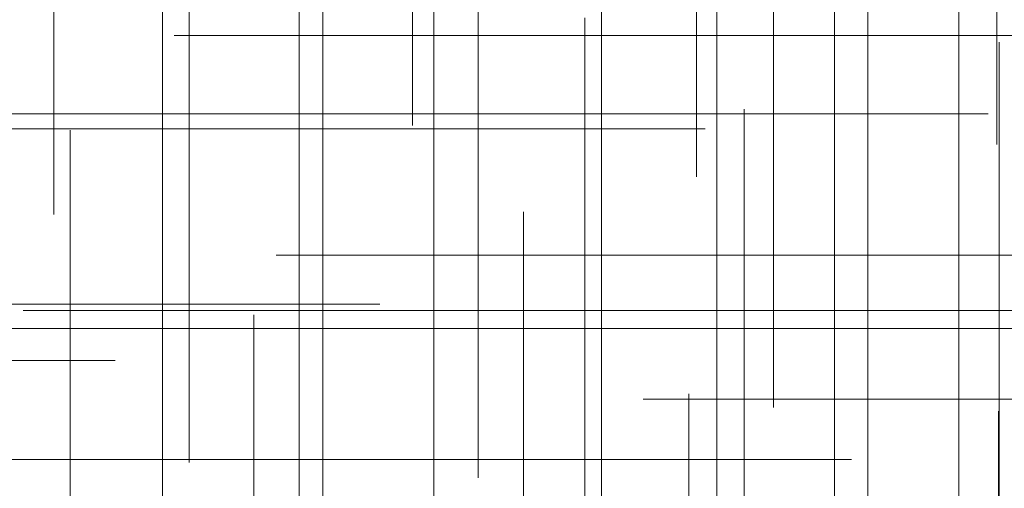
# Model space of a CAD drawing. Header units: millimetres. Extents: x -50 to 901, y -50 to 714.
# Tile 43 of 186: x -24.05 to -16.04, y 7.2 to 11.01. Entities that reach past the tile are written whole.
import ezdxf

# ---------------------------------------------------------------- set-up
doc = ezdxf.new("R2010")
doc.units = ezdxf.units.MM

# ---------------------------------------------------------------- blocks, each defined once
blk = doc.blocks.new('SW_CENTERMARKSYMBOL_61')
at = {"color": 0, "linetype": 'Continuous', "lineweight": 18}
for p, q in [((0, 5), (0, 5.9011)), ((0, 0), (0, 5))]:
    blk.add_line(p, q, dxfattribs=at)
blk = doc.blocks.new('SW_CENTERMARKSYMBOL_75')
at = {"color": 0, "linetype": 'Continuous', "lineweight": 18}
for p, q in [((-5, 0), (-5.9011, 0)), ((0, 0), (-5, 0))]:
    blk.add_line(p, q, dxfattribs=at)
blk = doc.blocks.new('SW_CENTERMARKSYMBOL_99')
at = {"color": 0, "linetype": 'Continuous', "lineweight": 18}
blk.add_line((0, 5), (0, 5.9011), dxfattribs=at)
blk = doc.blocks.new('SW_CENTERMARKSYMBOL_104')
at = {"color": 0, "linetype": 'Continuous', "lineweight": 18}
blk.add_line((0, 0), (0, 5), dxfattribs=at)
blk = doc.blocks.new('SW_CENTERMARKSYMBOL_105')
at = {"color": 0, "linetype": 'Continuous', "lineweight": 18}
for p, q in [((0, 0), (0, 5)), ((-5, 0), (-5.6463, 0)), ((0, 0), (-5, 0)), ((0, 0), (0, -5)), ((0, 0), (5, 0))]:
    blk.add_line(p, q, dxfattribs=at)
blk = doc.blocks.new('SW_CENTERMARKSYMBOL_106')
at = {"color": 0, "linetype": 'Continuous', "lineweight": 18}
for q in [(0, 5), (-5, 0), (0, -5), (5, 0)]:
    blk.add_line((0, 0), q, dxfattribs=at)
blk = doc.blocks.new('SW_CENTERMARKSYMBOL_107')
at = {"color": 0, "linetype": 'Continuous', "lineweight": 18}
for p, q in [((0, 0), (0, 5)), ((0, 0), (-5, 0)), ((0, 0), (0, -5)), ((0, 0), (5, 0)), ((5, 0), (5.6063, 0))]:
    blk.add_line(p, q, dxfattribs=at)
blk = doc.blocks.new('SW_CENTERMARKSYMBOL_108')
at = {"color": 0, "linetype": 'Continuous', "lineweight": 18}
for p, q in [((0, 0), (0, 5)), ((-5, 0), (-5.5549, 0)), ((0, 0), (-5, 0)), ((0, 0), (0, -5)), ((0, 0), (5, 0))]:
    blk.add_line(p, q, dxfattribs=at)
blk = doc.blocks.new('SW_CENTERMARKSYMBOL_111')
at = {"color": 0, "linetype": 'Continuous', "lineweight": 18}
for p, q in [((0, 0), (5, 0)), ((5, 0), (5.6585, 0))]:
    blk.add_line(p, q, dxfattribs=at)
blk = doc.blocks.new('SW_CENTERMARKSYMBOL_113')
at = {"color": 0, "linetype": 'Continuous', "lineweight": 18}
for p, q in [((0, 5), (0, 5.5549)), ((0, 0), (0, 5))]:
    blk.add_line(p, q, dxfattribs=at)
blk = doc.blocks.new('SW_CENTERMARKSYMBOL_114')
at = {"color": 0, "linetype": 'Continuous', "lineweight": 18}
blk.add_line((0, 0), (0, 5), dxfattribs=at)
blk = doc.blocks.new('SW_CENTERMARKSYMBOL_115')
at = {"color": 0, "linetype": 'Continuous', "lineweight": 18}
for p, q in [((0, 5), (0, 5.5209)), ((0, 0), (0, 5))]:
    blk.add_line(p, q, dxfattribs=at)
blk = doc.blocks.new('SW_CENTERMARKSYMBOL_116')
at = {"color": 0, "linetype": 'Continuous', "lineweight": 18}
for p, q in [((0, 0), (0, 5)), ((0, 0), (-5, 0)), ((0, 0), (0, -5)), ((0, 0), (5, 0)), ((5, 0), (5.6063, 0))]:
    blk.add_line(p, q, dxfattribs=at)
blk = doc.blocks.new('SW_CENTERMARKSYMBOL_118')
at = {"color": 0, "linetype": 'Continuous', "lineweight": 18}
for p, q in [((0, 0), (5, 0)), ((5, 0), (5.6585, 0))]:
    blk.add_line(p, q, dxfattribs=at)
blk = doc.blocks.new('SW_CENTERMARKSYMBOL_119')
at = {"color": 0, "linetype": 'Continuous', "lineweight": 18}
for p, q in [((0, 0), (5, 0)), ((5, 0), (5.6932, 0))]:
    blk.add_line(p, q, dxfattribs=at)
blk = doc.blocks.new('SW_CENTERMARKSYMBOL_120')
at = {"color": 0, "linetype": 'Continuous', "lineweight": 18}
for p, q in [((0, 0), (0, -5)), ((0, -5), (0, -5.5209))]:
    blk.add_line(p, q, dxfattribs=at)
blk = doc.blocks.new('SW_CENTERMARKSYMBOL_121')
at = {"color": 0, "linetype": 'Continuous', "lineweight": 18}
for p, q in [((0, 0), (0, -5)), ((0, -5), (0, -5.6063))]:
    blk.add_line(p, q, dxfattribs=at)
blk = doc.blocks.new('SW_CENTERMARKSYMBOL_122')
at = {"color": 0, "linetype": 'Continuous', "lineweight": 18}
for p, q in [((0, 0), (0, -5)), ((0, -5), (0, -5.6585))]:
    blk.add_line(p, q, dxfattribs=at)
blk = doc.blocks.new('SW_CENTERMARKSYMBOL_124')
at = {"color": 0, "linetype": 'Continuous', "lineweight": 18}
for p, q in [((0, 0), (0, -5)), ((0, -5), (0, -5.5209))]:
    blk.add_line(p, q, dxfattribs=at)
blk = doc.blocks.new('SW_CENTERMARKSYMBOL_128')
at = {"color": 0, "linetype": 'Continuous', "lineweight": 18}
for p, q in [((0, 0), (0, 5)), ((-5, 0), (-5.6463, 0)), ((0, 0), (-5, 0)), ((0, 0), (0, -5)), ((0, 0), (5, 0))]:
    blk.add_line(p, q, dxfattribs=at)
blk = doc.blocks.new('SW_CENTERMARKSYMBOL_129')
at = {"color": 0, "linetype": 'Continuous', "lineweight": 18}
blk.add_line((0, 0), (0, -5), dxfattribs=at)
blk = doc.blocks.new('SW_CENTERMARKSYMBOL_130')
at = {"color": 0, "linetype": 'Continuous', "lineweight": 18}
for p, q in [((0, 0), (0, -5)), ((0, -5), (0, -5.6063))]:
    blk.add_line(p, q, dxfattribs=at)
blk = doc.blocks.new('SW_CENTERMARKSYMBOL_131')
at = {"color": 0, "linetype": 'Continuous', "lineweight": 18}
for p, q in [((0, 0), (0, -5)), ((0, -5), (0, -5.6585))]:
    blk.add_line(p, q, dxfattribs=at)
blk = doc.blocks.new('SW_CENTERMARKSYMBOL_132')
at = {"color": 0, "linetype": 'Continuous', "lineweight": 18}
for p, q in [((0, 0), (0, -5)), ((0, -5), (0, -5.6585))]:
    blk.add_line(p, q, dxfattribs=at)
blk = doc.blocks.new('SW_CENTERMARKSYMBOL_154')
at = {"color": 0, "linetype": 'Continuous', "lineweight": 18}
for p, q in [((0, 5), (0, 5.5549)), ((0, 0), (0, 5))]:
    blk.add_line(p, q, dxfattribs=at)
blk = doc.blocks.new('SW_CENTERMARKSYMBOL_155')
at = {"color": 0, "linetype": 'Continuous', "lineweight": 18}
for p, q in [((0, 5), (0, 5.6463)), ((0, 0), (0, 5))]:
    blk.add_line(p, q, dxfattribs=at)
blk = doc.blocks.new('SW_CENTERMARKSYMBOL_156')
at = {"color": 0, "linetype": 'Continuous', "lineweight": 18}
for p, q in [((0, 5), (0, 5.5209)), ((0, 0), (0, 5))]:
    blk.add_line(p, q, dxfattribs=at)
blk = doc.blocks.new('SW_CENTERMARKSYMBOL_157')
at = {"color": 0, "linetype": 'Continuous', "lineweight": 18}
for p, q in [((0, 5), (0, 5.6063)), ((0, 0), (0, 5))]:
    blk.add_line(p, q, dxfattribs=at)
blk = doc.blocks.new('SW_CENTERMARKSYMBOL_624')
at = {"color": 0, "linetype": 'Continuous', "lineweight": 18}
for p, q in [((0, 5), (0, 5.9011)), ((0, 0), (0, 5))]:
    blk.add_line(p, q, dxfattribs=at)
blk = doc.blocks.new('SW_CENTERMARKSYMBOL_638')
at = {"color": 0, "linetype": 'Continuous', "lineweight": 18}
for p, q in [((-5, 0), (-5.9011, 0)), ((0, 0), (-5, 0))]:
    blk.add_line(p, q, dxfattribs=at)
blk = doc.blocks.new('SW_CENTERMARKSYMBOL_662')
at = {"color": 0, "linetype": 'Continuous', "lineweight": 18}
blk.add_line((0, 5), (0, 5.9011), dxfattribs=at)
blk = doc.blocks.new('SW_CENTERMARKSYMBOL_667')
at = {"color": 0, "linetype": 'Continuous', "lineweight": 18}
blk.add_line((0, 0), (0, 5), dxfattribs=at)
blk = doc.blocks.new('SW_CENTERMARKSYMBOL_668')
at = {"color": 0, "linetype": 'Continuous', "lineweight": 18}
for p, q in [((0, 0), (0, 5)), ((-5, 0), (-5.6463, 0)), ((0, 0), (-5, 0)), ((0, 0), (0, -5)), ((0, 0), (5, 0))]:
    blk.add_line(p, q, dxfattribs=at)
blk = doc.blocks.new('SW_CENTERMARKSYMBOL_669')
at = {"color": 0, "linetype": 'Continuous', "lineweight": 18}
for q in [(0, 5), (-5, 0), (0, -5), (5, 0)]:
    blk.add_line((0, 0), q, dxfattribs=at)
blk = doc.blocks.new('SW_CENTERMARKSYMBOL_670')
at = {"color": 0, "linetype": 'Continuous', "lineweight": 18}
for p, q in [((0, 0), (0, 5)), ((0, 0), (-5, 0)), ((0, 0), (0, -5)), ((0, 0), (5, 0)), ((5, 0), (5.6063, 0))]:
    blk.add_line(p, q, dxfattribs=at)
blk = doc.blocks.new('SW_CENTERMARKSYMBOL_671')
at = {"color": 0, "linetype": 'Continuous', "lineweight": 18}
for p, q in [((0, 0), (0, 5)), ((-5, 0), (-5.5549, 0)), ((0, 0), (-5, 0)), ((0, 0), (0, -5)), ((0, 0), (5, 0))]:
    blk.add_line(p, q, dxfattribs=at)
blk = doc.blocks.new('SW_CENTERMARKSYMBOL_674')
at = {"color": 0, "linetype": 'Continuous', "lineweight": 18}
for p, q in [((0, 0), (5, 0)), ((5, 0), (5.6585, 0))]:
    blk.add_line(p, q, dxfattribs=at)
blk = doc.blocks.new('SW_CENTERMARKSYMBOL_676')
at = {"color": 0, "linetype": 'Continuous', "lineweight": 18}
for p, q in [((0, 5), (0, 5.5549)), ((0, 0), (0, 5))]:
    blk.add_line(p, q, dxfattribs=at)
blk = doc.blocks.new('SW_CENTERMARKSYMBOL_677')
at = {"color": 0, "linetype": 'Continuous', "lineweight": 18}
blk.add_line((0, 0), (0, 5), dxfattribs=at)
blk = doc.blocks.new('SW_CENTERMARKSYMBOL_678')
at = {"color": 0, "linetype": 'Continuous', "lineweight": 18}
for p, q in [((0, 5), (0, 5.5209)), ((0, 0), (0, 5))]:
    blk.add_line(p, q, dxfattribs=at)
blk = doc.blocks.new('SW_CENTERMARKSYMBOL_679')
at = {"color": 0, "linetype": 'Continuous', "lineweight": 18}
for p, q in [((0, 0), (0, 5)), ((0, 0), (-5, 0)), ((0, 0), (0, -5)), ((0, 0), (5, 0)), ((5, 0), (5.6063, 0))]:
    blk.add_line(p, q, dxfattribs=at)
blk = doc.blocks.new('SW_CENTERMARKSYMBOL_681')
at = {"color": 0, "linetype": 'Continuous', "lineweight": 18}
for p, q in [((0, 0), (5, 0)), ((5, 0), (5.6585, 0))]:
    blk.add_line(p, q, dxfattribs=at)
blk = doc.blocks.new('SW_CENTERMARKSYMBOL_682')
at = {"color": 0, "linetype": 'Continuous', "lineweight": 18}
for p, q in [((0, 0), (5, 0)), ((5, 0), (5.6932, 0))]:
    blk.add_line(p, q, dxfattribs=at)
blk = doc.blocks.new('SW_CENTERMARKSYMBOL_683')
at = {"color": 0, "linetype": 'Continuous', "lineweight": 18}
for p, q in [((0, 0), (0, -5)), ((0, -5), (0, -5.5209))]:
    blk.add_line(p, q, dxfattribs=at)
blk = doc.blocks.new('SW_CENTERMARKSYMBOL_684')
at = {"color": 0, "linetype": 'Continuous', "lineweight": 18}
for p, q in [((0, 0), (0, -5)), ((0, -5), (0, -5.6063))]:
    blk.add_line(p, q, dxfattribs=at)
blk = doc.blocks.new('SW_CENTERMARKSYMBOL_685')
at = {"color": 0, "linetype": 'Continuous', "lineweight": 18}
for p, q in [((0, 0), (0, -5)), ((0, -5), (0, -5.6585))]:
    blk.add_line(p, q, dxfattribs=at)
blk = doc.blocks.new('SW_CENTERMARKSYMBOL_687')
at = {"color": 0, "linetype": 'Continuous', "lineweight": 18}
for p, q in [((0, 0), (0, -5)), ((0, -5), (0, -5.5209))]:
    blk.add_line(p, q, dxfattribs=at)
blk = doc.blocks.new('SW_CENTERMARKSYMBOL_691')
at = {"color": 0, "linetype": 'Continuous', "lineweight": 18}
for p, q in [((0, 0), (0, 5)), ((-5, 0), (-5.6463, 0)), ((0, 0), (-5, 0)), ((0, 0), (0, -5)), ((0, 0), (5, 0))]:
    blk.add_line(p, q, dxfattribs=at)
blk = doc.blocks.new('SW_CENTERMARKSYMBOL_692')
at = {"color": 0, "linetype": 'Continuous', "lineweight": 18}
blk.add_line((0, 0), (0, -5), dxfattribs=at)
blk = doc.blocks.new('SW_CENTERMARKSYMBOL_693')
at = {"color": 0, "linetype": 'Continuous', "lineweight": 18}
for p, q in [((0, 0), (0, -5)), ((0, -5), (0, -5.6063))]:
    blk.add_line(p, q, dxfattribs=at)
blk = doc.blocks.new('SW_CENTERMARKSYMBOL_694')
at = {"color": 0, "linetype": 'Continuous', "lineweight": 18}
for p, q in [((0, 0), (0, -5)), ((0, -5), (0, -5.6585))]:
    blk.add_line(p, q, dxfattribs=at)
blk = doc.blocks.new('SW_CENTERMARKSYMBOL_695')
at = {"color": 0, "linetype": 'Continuous', "lineweight": 18}
for p, q in [((0, 0), (0, -5)), ((0, -5), (0, -5.6585))]:
    blk.add_line(p, q, dxfattribs=at)
blk = doc.blocks.new('SW_CENTERMARKSYMBOL_717')
at = {"color": 0, "linetype": 'Continuous', "lineweight": 18}
for p, q in [((0, 5), (0, 5.5549)), ((0, 0), (0, 5))]:
    blk.add_line(p, q, dxfattribs=at)
blk = doc.blocks.new('SW_CENTERMARKSYMBOL_718')
at = {"color": 0, "linetype": 'Continuous', "lineweight": 18}
for p, q in [((0, 5), (0, 5.6463)), ((0, 0), (0, 5))]:
    blk.add_line(p, q, dxfattribs=at)
blk = doc.blocks.new('SW_CENTERMARKSYMBOL_719')
at = {"color": 0, "linetype": 'Continuous', "lineweight": 18}
for p, q in [((0, 5), (0, 5.5209)), ((0, 0), (0, 5))]:
    blk.add_line(p, q, dxfattribs=at)
blk = doc.blocks.new('SW_CENTERMARKSYMBOL_720')
at = {"color": 0, "linetype": 'Continuous', "lineweight": 18}
for p, q in [((0, 5), (0, 5.6063)), ((0, 0), (0, 5))]:
    blk.add_line(p, q, dxfattribs=at)
blk = doc.blocks.new('SW_CENTERMARKSYMBOL_1187')
at = {"color": 0, "linetype": 'Continuous', "lineweight": 18}
for p, q in [((0, 5), (0, 5.9011)), ((0, 0), (0, 5))]:
    blk.add_line(p, q, dxfattribs=at)
blk = doc.blocks.new('SW_CENTERMARKSYMBOL_1201')
at = {"color": 0, "linetype": 'Continuous', "lineweight": 18}
for p, q in [((-5, 0), (-5.9011, 0)), ((0, 0), (-5, 0))]:
    blk.add_line(p, q, dxfattribs=at)
blk = doc.blocks.new('SW_CENTERMARKSYMBOL_1225')
at = {"color": 0, "linetype": 'Continuous', "lineweight": 18}
blk.add_line((0, 5), (0, 5.9011), dxfattribs=at)
blk = doc.blocks.new('SW_CENTERMARKSYMBOL_1230')
at = {"color": 0, "linetype": 'Continuous', "lineweight": 18}
blk.add_line((0, 0), (0, 5), dxfattribs=at)
blk = doc.blocks.new('SW_CENTERMARKSYMBOL_1231')
at = {"color": 0, "linetype": 'Continuous', "lineweight": 18}
for p, q in [((0, 0), (0, 5)), ((-5, 0), (-5.6463, 0)), ((0, 0), (-5, 0)), ((0, 0), (0, -5)), ((0, 0), (5, 0))]:
    blk.add_line(p, q, dxfattribs=at)
blk = doc.blocks.new('SW_CENTERMARKSYMBOL_1232')
at = {"color": 0, "linetype": 'Continuous', "lineweight": 18}
for q in [(0, 5), (-5, 0), (0, -5), (5, 0)]:
    blk.add_line((0, 0), q, dxfattribs=at)
blk = doc.blocks.new('SW_CENTERMARKSYMBOL_1233')
at = {"color": 0, "linetype": 'Continuous', "lineweight": 18}
for p, q in [((0, 0), (0, 5)), ((0, 0), (-5, 0)), ((0, 0), (0, -5)), ((0, 0), (5, 0)), ((5, 0), (5.6063, 0))]:
    blk.add_line(p, q, dxfattribs=at)
blk = doc.blocks.new('SW_CENTERMARKSYMBOL_1234')
at = {"color": 0, "linetype": 'Continuous', "lineweight": 18}
for p, q in [((0, 0), (0, 5)), ((-5, 0), (-5.5549, 0)), ((0, 0), (-5, 0)), ((0, 0), (0, -5)), ((0, 0), (5, 0))]:
    blk.add_line(p, q, dxfattribs=at)
blk = doc.blocks.new('SW_CENTERMARKSYMBOL_1237')
at = {"color": 0, "linetype": 'Continuous', "lineweight": 18}
for p, q in [((0, 0), (5, 0)), ((5, 0), (5.6585, 0))]:
    blk.add_line(p, q, dxfattribs=at)
blk = doc.blocks.new('SW_CENTERMARKSYMBOL_1239')
at = {"color": 0, "linetype": 'Continuous', "lineweight": 18}
for p, q in [((0, 5), (0, 5.5549)), ((0, 0), (0, 5))]:
    blk.add_line(p, q, dxfattribs=at)
blk = doc.blocks.new('SW_CENTERMARKSYMBOL_1240')
at = {"color": 0, "linetype": 'Continuous', "lineweight": 18}
blk.add_line((0, 0), (0, 5), dxfattribs=at)
blk = doc.blocks.new('SW_CENTERMARKSYMBOL_1241')
at = {"color": 0, "linetype": 'Continuous', "lineweight": 18}
for p, q in [((0, 5), (0, 5.5209)), ((0, 0), (0, 5))]:
    blk.add_line(p, q, dxfattribs=at)
blk = doc.blocks.new('SW_CENTERMARKSYMBOL_1242')
at = {"color": 0, "linetype": 'Continuous', "lineweight": 18}
for p, q in [((0, 0), (0, 5)), ((0, 0), (-5, 0)), ((0, 0), (0, -5)), ((0, 0), (5, 0)), ((5, 0), (5.6063, 0))]:
    blk.add_line(p, q, dxfattribs=at)
blk = doc.blocks.new('SW_CENTERMARKSYMBOL_1244')
at = {"color": 0, "linetype": 'Continuous', "lineweight": 18}
for p, q in [((0, 0), (5, 0)), ((5, 0), (5.6585, 0))]:
    blk.add_line(p, q, dxfattribs=at)
blk = doc.blocks.new('SW_CENTERMARKSYMBOL_1245')
at = {"color": 0, "linetype": 'Continuous', "lineweight": 18}
for p, q in [((0, 0), (5, 0)), ((5, 0), (5.6932, 0))]:
    blk.add_line(p, q, dxfattribs=at)
blk = doc.blocks.new('SW_CENTERMARKSYMBOL_1246')
at = {"color": 0, "linetype": 'Continuous', "lineweight": 18}
for p, q in [((0, 0), (0, -5)), ((0, -5), (0, -5.5209))]:
    blk.add_line(p, q, dxfattribs=at)
blk = doc.blocks.new('SW_CENTERMARKSYMBOL_1247')
at = {"color": 0, "linetype": 'Continuous', "lineweight": 18}
for p, q in [((0, 0), (0, -5)), ((0, -5), (0, -5.6063))]:
    blk.add_line(p, q, dxfattribs=at)
blk = doc.blocks.new('SW_CENTERMARKSYMBOL_1248')
at = {"color": 0, "linetype": 'Continuous', "lineweight": 18}
for p, q in [((0, 0), (0, -5)), ((0, -5), (0, -5.6585))]:
    blk.add_line(p, q, dxfattribs=at)
blk = doc.blocks.new('SW_CENTERMARKSYMBOL_1250')
at = {"color": 0, "linetype": 'Continuous', "lineweight": 18}
for p, q in [((0, 0), (0, -5)), ((0, -5), (0, -5.5209))]:
    blk.add_line(p, q, dxfattribs=at)
blk = doc.blocks.new('SW_CENTERMARKSYMBOL_1254')
at = {"color": 0, "linetype": 'Continuous', "lineweight": 18}
for p, q in [((0, 0), (0, 5)), ((-5, 0), (-5.6463, 0)), ((0, 0), (-5, 0)), ((0, 0), (0, -5)), ((0, 0), (5, 0))]:
    blk.add_line(p, q, dxfattribs=at)
blk = doc.blocks.new('SW_CENTERMARKSYMBOL_1255')
at = {"color": 0, "linetype": 'Continuous', "lineweight": 18}
blk.add_line((0, 0), (0, -5), dxfattribs=at)
blk = doc.blocks.new('SW_CENTERMARKSYMBOL_1256')
at = {"color": 0, "linetype": 'Continuous', "lineweight": 18}
for p, q in [((0, 0), (0, -5)), ((0, -5), (0, -5.6063))]:
    blk.add_line(p, q, dxfattribs=at)
blk = doc.blocks.new('SW_CENTERMARKSYMBOL_1257')
at = {"color": 0, "linetype": 'Continuous', "lineweight": 18}
for p, q in [((0, 0), (0, -5)), ((0, -5), (0, -5.6585))]:
    blk.add_line(p, q, dxfattribs=at)
blk = doc.blocks.new('SW_CENTERMARKSYMBOL_1258')
at = {"color": 0, "linetype": 'Continuous', "lineweight": 18}
for p, q in [((0, 0), (0, -5)), ((0, -5), (0, -5.6585))]:
    blk.add_line(p, q, dxfattribs=at)
blk = doc.blocks.new('SW_CENTERMARKSYMBOL_1280')
at = {"color": 0, "linetype": 'Continuous', "lineweight": 18}
for p, q in [((0, 5), (0, 5.5549)), ((0, 0), (0, 5))]:
    blk.add_line(p, q, dxfattribs=at)
blk = doc.blocks.new('SW_CENTERMARKSYMBOL_1281')
at = {"color": 0, "linetype": 'Continuous', "lineweight": 18}
for p, q in [((0, 5), (0, 5.6463)), ((0, 0), (0, 5))]:
    blk.add_line(p, q, dxfattribs=at)
blk = doc.blocks.new('SW_CENTERMARKSYMBOL_1282')
at = {"color": 0, "linetype": 'Continuous', "lineweight": 18}
for p, q in [((0, 5), (0, 5.5209)), ((0, 0), (0, 5))]:
    blk.add_line(p, q, dxfattribs=at)
blk = doc.blocks.new('SW_CENTERMARKSYMBOL_1283')
at = {"color": 0, "linetype": 'Continuous', "lineweight": 18}
for p, q in [((0, 5), (0, 5.6063)), ((0, 0), (0, 5))]:
    blk.add_line(p, q, dxfattribs=at)
blk = doc.blocks.new('SW_CENTERMARKSYMBOL_1750')
at = {"color": 0, "linetype": 'Continuous', "lineweight": 18}
for p, q in [((0, 5), (0, 5.9011)), ((0, 0), (0, 5))]:
    blk.add_line(p, q, dxfattribs=at)
blk = doc.blocks.new('SW_CENTERMARKSYMBOL_1764')
at = {"color": 0, "linetype": 'Continuous', "lineweight": 18}
for p, q in [((-5, 0), (-5.9011, 0)), ((0, 0), (-5, 0))]:
    blk.add_line(p, q, dxfattribs=at)
blk = doc.blocks.new('SW_CENTERMARKSYMBOL_1788')
at = {"color": 0, "linetype": 'Continuous', "lineweight": 18}
blk.add_line((0, 5), (0, 5.9011), dxfattribs=at)
blk = doc.blocks.new('SW_CENTERMARKSYMBOL_1793')
at = {"color": 0, "linetype": 'Continuous', "lineweight": 18}
blk.add_line((0, 0), (0, 5), dxfattribs=at)
blk = doc.blocks.new('SW_CENTERMARKSYMBOL_1794')
at = {"color": 0, "linetype": 'Continuous', "lineweight": 18}
for p, q in [((0, 0), (0, 5)), ((-5, 0), (-5.6463, 0)), ((0, 0), (-5, 0)), ((0, 0), (0, -5)), ((0, 0), (5, 0))]:
    blk.add_line(p, q, dxfattribs=at)
blk = doc.blocks.new('SW_CENTERMARKSYMBOL_1795')
at = {"color": 0, "linetype": 'Continuous', "lineweight": 18}
for q in [(0, 5), (-5, 0), (0, -5), (5, 0)]:
    blk.add_line((0, 0), q, dxfattribs=at)
blk = doc.blocks.new('SW_CENTERMARKSYMBOL_1796')
at = {"color": 0, "linetype": 'Continuous', "lineweight": 18}
for p, q in [((0, 0), (0, 5)), ((0, 0), (-5, 0)), ((0, 0), (0, -5)), ((0, 0), (5, 0)), ((5, 0), (5.6063, 0))]:
    blk.add_line(p, q, dxfattribs=at)
blk = doc.blocks.new('SW_CENTERMARKSYMBOL_1797')
at = {"color": 0, "linetype": 'Continuous', "lineweight": 18}
for p, q in [((0, 0), (0, 5)), ((-5, 0), (-5.5549, 0)), ((0, 0), (-5, 0)), ((0, 0), (0, -5)), ((0, 0), (5, 0))]:
    blk.add_line(p, q, dxfattribs=at)
blk = doc.blocks.new('SW_CENTERMARKSYMBOL_1800')
at = {"color": 0, "linetype": 'Continuous', "lineweight": 18}
for p, q in [((0, 0), (5, 0)), ((5, 0), (5.6585, 0))]:
    blk.add_line(p, q, dxfattribs=at)
blk = doc.blocks.new('SW_CENTERMARKSYMBOL_1802')
at = {"color": 0, "linetype": 'Continuous', "lineweight": 18}
for p, q in [((0, 5), (0, 5.5549)), ((0, 0), (0, 5))]:
    blk.add_line(p, q, dxfattribs=at)
blk = doc.blocks.new('SW_CENTERMARKSYMBOL_1803')
at = {"color": 0, "linetype": 'Continuous', "lineweight": 18}
blk.add_line((0, 0), (0, 5), dxfattribs=at)
blk = doc.blocks.new('SW_CENTERMARKSYMBOL_1804')
at = {"color": 0, "linetype": 'Continuous', "lineweight": 18}
for p, q in [((0, 5), (0, 5.5209)), ((0, 0), (0, 5))]:
    blk.add_line(p, q, dxfattribs=at)
blk = doc.blocks.new('SW_CENTERMARKSYMBOL_1805')
at = {"color": 0, "linetype": 'Continuous', "lineweight": 18}
for p, q in [((0, 0), (0, 5)), ((0, 0), (-5, 0)), ((0, 0), (0, -5)), ((0, 0), (5, 0)), ((5, 0), (5.6063, 0))]:
    blk.add_line(p, q, dxfattribs=at)
blk = doc.blocks.new('SW_CENTERMARKSYMBOL_1807')
at = {"color": 0, "linetype": 'Continuous', "lineweight": 18}
for p, q in [((0, 0), (5, 0)), ((5, 0), (5.6585, 0))]:
    blk.add_line(p, q, dxfattribs=at)
blk = doc.blocks.new('SW_CENTERMARKSYMBOL_1808')
at = {"color": 0, "linetype": 'Continuous', "lineweight": 18}
for p, q in [((0, 0), (5, 0)), ((5, 0), (5.6932, 0))]:
    blk.add_line(p, q, dxfattribs=at)
blk = doc.blocks.new('SW_CENTERMARKSYMBOL_1809')
at = {"color": 0, "linetype": 'Continuous', "lineweight": 18}
for p, q in [((0, 0), (0, -5)), ((0, -5), (0, -5.5209))]:
    blk.add_line(p, q, dxfattribs=at)
blk = doc.blocks.new('SW_CENTERMARKSYMBOL_1810')
at = {"color": 0, "linetype": 'Continuous', "lineweight": 18}
for p, q in [((0, 0), (0, -5)), ((0, -5), (0, -5.6063))]:
    blk.add_line(p, q, dxfattribs=at)
blk = doc.blocks.new('SW_CENTERMARKSYMBOL_1811')
at = {"color": 0, "linetype": 'Continuous', "lineweight": 18}
for p, q in [((0, 0), (0, -5)), ((0, -5), (0, -5.6585))]:
    blk.add_line(p, q, dxfattribs=at)
blk = doc.blocks.new('SW_CENTERMARKSYMBOL_1813')
at = {"color": 0, "linetype": 'Continuous', "lineweight": 18}
for p, q in [((0, 0), (0, -5)), ((0, -5), (0, -5.5209))]:
    blk.add_line(p, q, dxfattribs=at)
blk = doc.blocks.new('SW_CENTERMARKSYMBOL_1817')
at = {"color": 0, "linetype": 'Continuous', "lineweight": 18}
for p, q in [((0, 0), (0, 5)), ((-5, 0), (-5.6463, 0)), ((0, 0), (-5, 0)), ((0, 0), (0, -5)), ((0, 0), (5, 0))]:
    blk.add_line(p, q, dxfattribs=at)
blk = doc.blocks.new('SW_CENTERMARKSYMBOL_1818')
at = {"color": 0, "linetype": 'Continuous', "lineweight": 18}
blk.add_line((0, 0), (0, -5), dxfattribs=at)
blk = doc.blocks.new('SW_CENTERMARKSYMBOL_1819')
at = {"color": 0, "linetype": 'Continuous', "lineweight": 18}
for p, q in [((0, 0), (0, -5)), ((0, -5), (0, -5.6063))]:
    blk.add_line(p, q, dxfattribs=at)
blk = doc.blocks.new('SW_CENTERMARKSYMBOL_1820')
at = {"color": 0, "linetype": 'Continuous', "lineweight": 18}
for p, q in [((0, 0), (0, -5)), ((0, -5), (0, -5.6585))]:
    blk.add_line(p, q, dxfattribs=at)
blk = doc.blocks.new('SW_CENTERMARKSYMBOL_1821')
at = {"color": 0, "linetype": 'Continuous', "lineweight": 18}
for p, q in [((0, 0), (0, -5)), ((0, -5), (0, -5.6585))]:
    blk.add_line(p, q, dxfattribs=at)
blk = doc.blocks.new('SW_CENTERMARKSYMBOL_1843')
at = {"color": 0, "linetype": 'Continuous', "lineweight": 18}
for p, q in [((0, 5), (0, 5.5549)), ((0, 0), (0, 5))]:
    blk.add_line(p, q, dxfattribs=at)
blk = doc.blocks.new('SW_CENTERMARKSYMBOL_1844')
at = {"color": 0, "linetype": 'Continuous', "lineweight": 18}
for p, q in [((0, 5), (0, 5.6463)), ((0, 0), (0, 5))]:
    blk.add_line(p, q, dxfattribs=at)
blk = doc.blocks.new('SW_CENTERMARKSYMBOL_1845')
at = {"color": 0, "linetype": 'Continuous', "lineweight": 18}
for p, q in [((0, 5), (0, 5.5209)), ((0, 0), (0, 5))]:
    blk.add_line(p, q, dxfattribs=at)
blk = doc.blocks.new('SW_CENTERMARKSYMBOL_1846')
at = {"color": 0, "linetype": 'Continuous', "lineweight": 18}
for p, q in [((0, 5), (0, 5.6063)), ((0, 0), (0, 5))]:
    blk.add_line(p, q, dxfattribs=at)
blk = doc.blocks.new('SW_CENTERMARKSYMBOL_2313')
at = {"color": 0, "linetype": 'Continuous', "lineweight": 18}
for p, q in [((0, 5), (0, 5.9011)), ((0, 0), (0, 5))]:
    blk.add_line(p, q, dxfattribs=at)
blk = doc.blocks.new('SW_CENTERMARKSYMBOL_2327')
at = {"color": 0, "linetype": 'Continuous', "lineweight": 18}
for p, q in [((-5, 0), (-5.9011, 0)), ((0, 0), (-5, 0))]:
    blk.add_line(p, q, dxfattribs=at)
blk = doc.blocks.new('SW_CENTERMARKSYMBOL_2351')
at = {"color": 0, "linetype": 'Continuous', "lineweight": 18}
blk.add_line((0, 5), (0, 5.9011), dxfattribs=at)
blk = doc.blocks.new('SW_CENTERMARKSYMBOL_2356')
at = {"color": 0, "linetype": 'Continuous', "lineweight": 18}
blk.add_line((0, 0), (0, 5), dxfattribs=at)
blk = doc.blocks.new('SW_CENTERMARKSYMBOL_2357')
at = {"color": 0, "linetype": 'Continuous', "lineweight": 18}
for p, q in [((0, 0), (0, 5)), ((-5, 0), (-5.6463, 0)), ((0, 0), (-5, 0)), ((0, 0), (0, -5)), ((0, 0), (5, 0))]:
    blk.add_line(p, q, dxfattribs=at)
blk = doc.blocks.new('SW_CENTERMARKSYMBOL_2358')
at = {"color": 0, "linetype": 'Continuous', "lineweight": 18}
for q in [(0, 5), (-5, 0), (0, -5), (5, 0)]:
    blk.add_line((0, 0), q, dxfattribs=at)
blk = doc.blocks.new('SW_CENTERMARKSYMBOL_2359')
at = {"color": 0, "linetype": 'Continuous', "lineweight": 18}
for p, q in [((0, 0), (0, 5)), ((0, 0), (-5, 0)), ((0, 0), (0, -5)), ((0, 0), (5, 0)), ((5, 0), (5.6063, 0))]:
    blk.add_line(p, q, dxfattribs=at)
blk = doc.blocks.new('SW_CENTERMARKSYMBOL_2360')
at = {"color": 0, "linetype": 'Continuous', "lineweight": 18}
for p, q in [((0, 0), (0, 5)), ((-5, 0), (-5.5549, 0)), ((0, 0), (-5, 0)), ((0, 0), (0, -5)), ((0, 0), (5, 0))]:
    blk.add_line(p, q, dxfattribs=at)
blk = doc.blocks.new('SW_CENTERMARKSYMBOL_2363')
at = {"color": 0, "linetype": 'Continuous', "lineweight": 18}
for p, q in [((0, 0), (5, 0)), ((5, 0), (5.6585, 0))]:
    blk.add_line(p, q, dxfattribs=at)
blk = doc.blocks.new('SW_CENTERMARKSYMBOL_2365')
at = {"color": 0, "linetype": 'Continuous', "lineweight": 18}
for p, q in [((0, 5), (0, 5.5549)), ((0, 0), (0, 5))]:
    blk.add_line(p, q, dxfattribs=at)
blk = doc.blocks.new('SW_CENTERMARKSYMBOL_2366')
at = {"color": 0, "linetype": 'Continuous', "lineweight": 18}
blk.add_line((0, 0), (0, 5), dxfattribs=at)
blk = doc.blocks.new('SW_CENTERMARKSYMBOL_2367')
at = {"color": 0, "linetype": 'Continuous', "lineweight": 18}
for p, q in [((0, 5), (0, 5.5209)), ((0, 0), (0, 5))]:
    blk.add_line(p, q, dxfattribs=at)
blk = doc.blocks.new('SW_CENTERMARKSYMBOL_2368')
at = {"color": 0, "linetype": 'Continuous', "lineweight": 18}
for p, q in [((0, 0), (0, 5)), ((0, 0), (-5, 0)), ((0, 0), (0, -5)), ((0, 0), (5, 0)), ((5, 0), (5.6063, 0))]:
    blk.add_line(p, q, dxfattribs=at)
blk = doc.blocks.new('SW_CENTERMARKSYMBOL_2370')
at = {"color": 0, "linetype": 'Continuous', "lineweight": 18}
for p, q in [((0, 0), (5, 0)), ((5, 0), (5.6585, 0))]:
    blk.add_line(p, q, dxfattribs=at)
blk = doc.blocks.new('SW_CENTERMARKSYMBOL_2371')
at = {"color": 0, "linetype": 'Continuous', "lineweight": 18}
for p, q in [((0, 0), (5, 0)), ((5, 0), (5.6932, 0))]:
    blk.add_line(p, q, dxfattribs=at)
blk = doc.blocks.new('SW_CENTERMARKSYMBOL_2372')
at = {"color": 0, "linetype": 'Continuous', "lineweight": 18}
for p, q in [((0, 0), (0, -5)), ((0, -5), (0, -5.5209))]:
    blk.add_line(p, q, dxfattribs=at)
blk = doc.blocks.new('SW_CENTERMARKSYMBOL_2373')
at = {"color": 0, "linetype": 'Continuous', "lineweight": 18}
for p, q in [((0, 0), (0, -5)), ((0, -5), (0, -5.6063))]:
    blk.add_line(p, q, dxfattribs=at)
blk = doc.blocks.new('SW_CENTERMARKSYMBOL_2374')
at = {"color": 0, "linetype": 'Continuous', "lineweight": 18}
for p, q in [((0, 0), (0, -5)), ((0, -5), (0, -5.6585))]:
    blk.add_line(p, q, dxfattribs=at)
blk = doc.blocks.new('SW_CENTERMARKSYMBOL_2376')
at = {"color": 0, "linetype": 'Continuous', "lineweight": 18}
for p, q in [((0, 0), (0, -5)), ((0, -5), (0, -5.5209))]:
    blk.add_line(p, q, dxfattribs=at)
blk = doc.blocks.new('SW_CENTERMARKSYMBOL_2380')
at = {"color": 0, "linetype": 'Continuous', "lineweight": 18}
for p, q in [((0, 0), (0, 5)), ((-5, 0), (-5.6463, 0)), ((0, 0), (-5, 0)), ((0, 0), (0, -5)), ((0, 0), (5, 0))]:
    blk.add_line(p, q, dxfattribs=at)
blk = doc.blocks.new('SW_CENTERMARKSYMBOL_2381')
at = {"color": 0, "linetype": 'Continuous', "lineweight": 18}
blk.add_line((0, 0), (0, -5), dxfattribs=at)
blk = doc.blocks.new('SW_CENTERMARKSYMBOL_2382')
at = {"color": 0, "linetype": 'Continuous', "lineweight": 18}
for p, q in [((0, 0), (0, -5)), ((0, -5), (0, -5.6063))]:
    blk.add_line(p, q, dxfattribs=at)
blk = doc.blocks.new('SW_CENTERMARKSYMBOL_2383')
at = {"color": 0, "linetype": 'Continuous', "lineweight": 18}
for p, q in [((0, 0), (0, -5)), ((0, -5), (0, -5.6585))]:
    blk.add_line(p, q, dxfattribs=at)
blk = doc.blocks.new('SW_CENTERMARKSYMBOL_2384')
at = {"color": 0, "linetype": 'Continuous', "lineweight": 18}
for p, q in [((0, 0), (0, -5)), ((0, -5), (0, -5.6585))]:
    blk.add_line(p, q, dxfattribs=at)
blk = doc.blocks.new('SW_CENTERMARKSYMBOL_2406')
at = {"color": 0, "linetype": 'Continuous', "lineweight": 18}
for p, q in [((0, 5), (0, 5.5549)), ((0, 0), (0, 5))]:
    blk.add_line(p, q, dxfattribs=at)
blk = doc.blocks.new('SW_CENTERMARKSYMBOL_2407')
at = {"color": 0, "linetype": 'Continuous', "lineweight": 18}
for p, q in [((0, 5), (0, 5.6463)), ((0, 0), (0, 5))]:
    blk.add_line(p, q, dxfattribs=at)
blk = doc.blocks.new('SW_CENTERMARKSYMBOL_2408')
at = {"color": 0, "linetype": 'Continuous', "lineweight": 18}
for p, q in [((0, 5), (0, 5.5209)), ((0, 0), (0, 5))]:
    blk.add_line(p, q, dxfattribs=at)
blk = doc.blocks.new('SW_CENTERMARKSYMBOL_2409')
at = {"color": 0, "linetype": 'Continuous', "lineweight": 18}
for p, q in [((0, 5), (0, 5.6063)), ((0, 0), (0, 5))]:
    blk.add_line(p, q, dxfattribs=at)

msp = doc.modelspace()

# ---------------------------------------------------------------- linework, layer by layer
at = {"color": 7, "linetype": 'Continuous', "lineweight": 25}
for radius in [45, 45, 45, 45, 45, 43.8964, 43.8964, 43.8964, 43.8964, 43.8964, 43.6219, 43.6219, 43.6219, 43.6219, 43.6219, 42.2814, 42.2814, 42.2814, 42.2814, 42.2814, 35.2814, 35.2814, 35.2814, 35.2814, 35.2814, 33.2814, 33.2814, 33.2814, 33.2814, 33.2814]:
    msp.add_circle((0, 0), radius, dxfattribs=at)
msp.add_arc((0, 0), 50, 94.01152, 175.98848, dxfattribs=at)
msp.add_arc((0, 0), 50, 94.01152, 175.98848, dxfattribs=at)
msp.add_arc((0, 0), 50, 94.01152, 175.98848, dxfattribs=at)
msp.add_arc((0, 0), 50, 94.01152, 175.98848, dxfattribs=at)
msp.add_arc((0, 0), 50, 94.01152, 175.98848, dxfattribs=at)

# ---------------------------------------------------------------- block references
at = {"color": 7, "linetype": 'Continuous', "lineweight": 18}
for name, p in [('SW_CENTERMARKSYMBOL_122', (-20.8552, 15.8104)), ('SW_CENTERMARKSYMBOL_685', (-20.8552, 15.8104)), ('SW_CENTERMARKSYMBOL_1248', (-20.8552, 15.8104)), ('SW_CENTERMARKSYMBOL_1811', (-20.8552, 15.8104)), ('SW_CENTERMARKSYMBOL_2374', (-20.8552, 15.8104)), ('SW_CENTERMARKSYMBOL_124', (-16.0993, 15.5204)), ('SW_CENTERMARKSYMBOL_687', (-16.0993, 15.5204)), ('SW_CENTERMARKSYMBOL_1250', (-16.0993, 15.5204)), ('SW_CENTERMARKSYMBOL_1813', (-16.0993, 15.5204)), ('SW_CENTERMARKSYMBOL_2376', (-16.0993, 15.5204)), ('SW_CENTERMARKSYMBOL_121', (-18.5444, 15.3413)), ('SW_CENTERMARKSYMBOL_684', (-18.5444, 15.3413)), ('SW_CENTERMARKSYMBOL_1247', (-18.5444, 15.3413)), ('SW_CENTERMARKSYMBOL_1810', (-18.5444, 15.3413)), ('SW_CENTERMARKSYMBOL_2373', (-18.5444, 15.3413)), ('SW_CENTERMARKSYMBOL_132', (-23.7741, 15.0875)), ('SW_CENTERMARKSYMBOL_695', (-23.7741, 15.0875)), ('SW_CENTERMARKSYMBOL_1258', (-23.7741, 15.0875)), ('SW_CENTERMARKSYMBOL_1821', (-23.7741, 15.0875)), ('SW_CENTERMARKSYMBOL_2384', (-23.7741, 15.0875)), ('SW_CENTERMARKSYMBOL_120', (-17.9176, 13.3802)), ('SW_CENTERMARKSYMBOL_683', (-17.9176, 13.3802)), ('SW_CENTERMARKSYMBOL_1246', (-17.9176, 13.3802)), ('SW_CENTERMARKSYMBOL_1809', (-17.9176, 13.3802)), ('SW_CENTERMARKSYMBOL_2372', (-17.9176, 13.3802)), ('SW_CENTERMARKSYMBOL_131', (-22.6723, 13.0719)), ('SW_CENTERMARKSYMBOL_694', (-22.6723, 13.0719)), ('SW_CENTERMARKSYMBOL_1257', (-22.6723, 13.0719)), ('SW_CENTERMARKSYMBOL_1820', (-22.6723, 13.0719)), ('SW_CENTERMARKSYMBOL_2383', (-22.6723, 13.0719)), ('SW_CENTERMARKSYMBOL_130', (-20.3209, 12.8961)), ('SW_CENTERMARKSYMBOL_693', (-20.3209, 12.8961)), ('SW_CENTERMARKSYMBOL_1256', (-20.3209, 12.8961)), ('SW_CENTERMARKSYMBOL_1819', (-20.3209, 12.8961)), ('SW_CENTERMARKSYMBOL_2382', (-20.3209, 12.8961)), ('SW_CENTERMARKSYMBOL_129', (-19.4533, 11.029)), ('SW_CENTERMARKSYMBOL_692', (-19.4533, 11.029)), ('SW_CENTERMARKSYMBOL_1255', (-19.4533, 11.029)), ('SW_CENTERMARKSYMBOL_1818', (-19.4533, 11.029)), ('SW_CENTERMARKSYMBOL_2381', (-19.4533, 11.029)), ('SW_CENTERMARKSYMBOL_128', (-17.1501, 10.8838)), ('SW_CENTERMARKSYMBOL_691', (-17.1501, 10.8838)), ('SW_CENTERMARKSYMBOL_1254', (-17.1501, 10.8838)), ('SW_CENTERMARKSYMBOL_1817', (-17.1501, 10.8838)), ('SW_CENTERMARKSYMBOL_2380', (-17.1501, 10.8838)), ('SW_CENTERMARKSYMBOL_111', (-24.1319, 10.1272)), ('SW_CENTERMARKSYMBOL_674', (-24.1319, 10.1272)), ('SW_CENTERMARKSYMBOL_1237', (-24.1319, 10.1272)), ('SW_CENTERMARKSYMBOL_1800', (-24.1319, 10.1272)), ('SW_CENTERMARKSYMBOL_2363', (-24.1319, 10.1272)), ('SW_CENTERMARKSYMBOL_107', (-21.777, 10.2475)), ('SW_CENTERMARKSYMBOL_670', (-21.777, 10.2475)), ('SW_CENTERMARKSYMBOL_1233', (-21.777, 10.2475)), ('SW_CENTERMARKSYMBOL_1796', (-21.777, 10.2475)), ('SW_CENTERMARKSYMBOL_2359', (-21.777, 10.2475)), ('SW_CENTERMARKSYMBOL_108', (-16.4101, 9.0978)), ('SW_CENTERMARKSYMBOL_671', (-16.4101, 9.0978)), ('SW_CENTERMARKSYMBOL_1234', (-16.4101, 9.0978)), ('SW_CENTERMARKSYMBOL_1797', (-16.4101, 9.0978)), ('SW_CENTERMARKSYMBOL_2360', (-16.4101, 9.0978)), ('SW_CENTERMARKSYMBOL_118', (-26.7793, 8.7011)), ('SW_CENTERMARKSYMBOL_681', (-26.7793, 8.7011)), ('SW_CENTERMARKSYMBOL_1244', (-26.7793, 8.7011)), ('SW_CENTERMARKSYMBOL_1807', (-26.7793, 8.7011)), ('SW_CENTERMARKSYMBOL_2370', (-26.7793, 8.7011)), ('SW_CENTERMARKSYMBOL_105', (-18.379, 8.6485)), ('SW_CENTERMARKSYMBOL_668', (-18.379, 8.6485)), ('SW_CENTERMARKSYMBOL_1231', (-18.379, 8.6485)), ('SW_CENTERMARKSYMBOL_1794', (-18.379, 8.6485)), ('SW_CENTERMARKSYMBOL_2357', (-18.379, 8.6485)), ('SW_CENTERMARKSYMBOL_106', (-20.6822, 8.5039)), ('SW_CENTERMARKSYMBOL_669', (-20.6822, 8.5039)), ('SW_CENTERMARKSYMBOL_1232', (-20.6822, 8.5039)), ('SW_CENTERMARKSYMBOL_1795', (-20.6822, 8.5039)), ('SW_CENTERMARKSYMBOL_2358', (-20.6822, 8.5039)), ('SW_CENTERMARKSYMBOL_119', (-28.9687, 8.2438)), ('SW_CENTERMARKSYMBOL_682', (-28.9687, 8.2438)), ('SW_CENTERMARKSYMBOL_1245', (-28.9687, 8.2438)), ('SW_CENTERMARKSYMBOL_1808', (-28.9687, 8.2438)), ('SW_CENTERMARKSYMBOL_2371', (-28.9687, 8.2438)), ('SW_CENTERMARKSYMBOL_75', (-13.077, 7.9289)), ('SW_CENTERMARKSYMBOL_638', (-13.077, 7.9289)), ('SW_CENTERMARKSYMBOL_1201', (-13.077, 7.9289)), ('SW_CENTERMARKSYMBOL_1764', (-13.077, 7.9289)), ('SW_CENTERMARKSYMBOL_2327', (-13.077, 7.9289)), ('SW_CENTERMARKSYMBOL_116', (-22.8896, 7.4373)), ('SW_CENTERMARKSYMBOL_679', (-22.8896, 7.4373)), ('SW_CENTERMARKSYMBOL_1242', (-22.8896, 7.4373)), ('SW_CENTERMARKSYMBOL_1805', (-22.8896, 7.4373)), ('SW_CENTERMARKSYMBOL_2368', (-22.8896, 7.4373)), ('SW_CENTERMARKSYMBOL_104', (-17.421, 6.9693)), ('SW_CENTERMARKSYMBOL_667', (-17.421, 6.9693)), ('SW_CENTERMARKSYMBOL_1230', (-17.421, 6.9693)), ('SW_CENTERMARKSYMBOL_1793', (-17.421, 6.9693)), ('SW_CENTERMARKSYMBOL_2356', (-17.421, 6.9693)), ('SW_CENTERMARKSYMBOL_114', (-19.318, 6.2768)), ('SW_CENTERMARKSYMBOL_677', (-19.318, 6.2768)), ('SW_CENTERMARKSYMBOL_1240', (-19.318, 6.2768)), ('SW_CENTERMARKSYMBOL_1803', (-19.318, 6.2768)), ('SW_CENTERMARKSYMBOL_2366', (-19.318, 6.2768)), ('SW_CENTERMARKSYMBOL_115', (-21.5849, 5.8447)), ('SW_CENTERMARKSYMBOL_678', (-21.5849, 5.8447)), ('SW_CENTERMARKSYMBOL_1241', (-21.5849, 5.8447)), ('SW_CENTERMARKSYMBOL_1804', (-21.5849, 5.8447)), ('SW_CENTERMARKSYMBOL_2367', (-21.5849, 5.8447)), ('SW_CENTERMARKSYMBOL_61', (-16.0823, 4.9289)), ('SW_CENTERMARKSYMBOL_624', (-16.0823, 4.9289)), ('SW_CENTERMARKSYMBOL_1187', (-16.0823, 4.9289)), ('SW_CENTERMARKSYMBOL_1750', (-16.0823, 4.9289)), ('SW_CENTERMARKSYMBOL_2313', (-16.0823, 4.9289)), ('SW_CENTERMARKSYMBOL_113', (-18.1571, 4.7309)), ('SW_CENTERMARKSYMBOL_676', (-18.1571, 4.7309)), ('SW_CENTERMARKSYMBOL_1239', (-18.1571, 4.7309)), ('SW_CENTERMARKSYMBOL_1802', (-18.1571, 4.7309)), ('SW_CENTERMARKSYMBOL_2365', (-18.1571, 4.7309)), ('SW_CENTERMARKSYMBOL_157', (-23.6413, 4.5098)), ('SW_CENTERMARKSYMBOL_720', (-23.6413, 4.5098)), ('SW_CENTERMARKSYMBOL_1283', (-23.6413, 4.5098)), ('SW_CENTERMARKSYMBOL_1846', (-23.6413, 4.5098)), ('SW_CENTERMARKSYMBOL_2409', (-23.6413, 4.5098)), ('SW_CENTERMARKSYMBOL_155', (-19.9524, 3.8061)), ('SW_CENTERMARKSYMBOL_718', (-19.9524, 3.8061)), ('SW_CENTERMARKSYMBOL_1281', (-19.9524, 3.8061)), ('SW_CENTERMARKSYMBOL_1844', (-19.9524, 3.8061)), ('SW_CENTERMARKSYMBOL_2407', (-19.9524, 3.8061)), ('SW_CENTERMARKSYMBOL_156', (-22.1473, 3.0933)), ('SW_CENTERMARKSYMBOL_719', (-22.1473, 3.0933)), ('SW_CENTERMARKSYMBOL_1282', (-22.1473, 3.0933)), ('SW_CENTERMARKSYMBOL_1845', (-22.1473, 3.0933)), ('SW_CENTERMARKSYMBOL_2408', (-22.1473, 3.0933)), ('SW_CENTERMARKSYMBOL_154', (-18.6068, 2.4179)), ('SW_CENTERMARKSYMBOL_717', (-18.6068, 2.4179)), ('SW_CENTERMARKSYMBOL_1280', (-18.6068, 2.4179)), ('SW_CENTERMARKSYMBOL_1843', (-18.6068, 2.4179)), ('SW_CENTERMARKSYMBOL_2406', (-18.6068, 2.4179)), ('SW_CENTERMARKSYMBOL_99', (-16.0876, 1.9289)), ('SW_CENTERMARKSYMBOL_662', (-16.0876, 1.9289)), ('SW_CENTERMARKSYMBOL_1225', (-16.0876, 1.9289)), ('SW_CENTERMARKSYMBOL_1788', (-16.0876, 1.9289)), ('SW_CENTERMARKSYMBOL_2351', (-16.0876, 1.9289))]:
    msp.add_blockref(name, p, dxfattribs=at)

doc.saveas('drawing.dxf')
